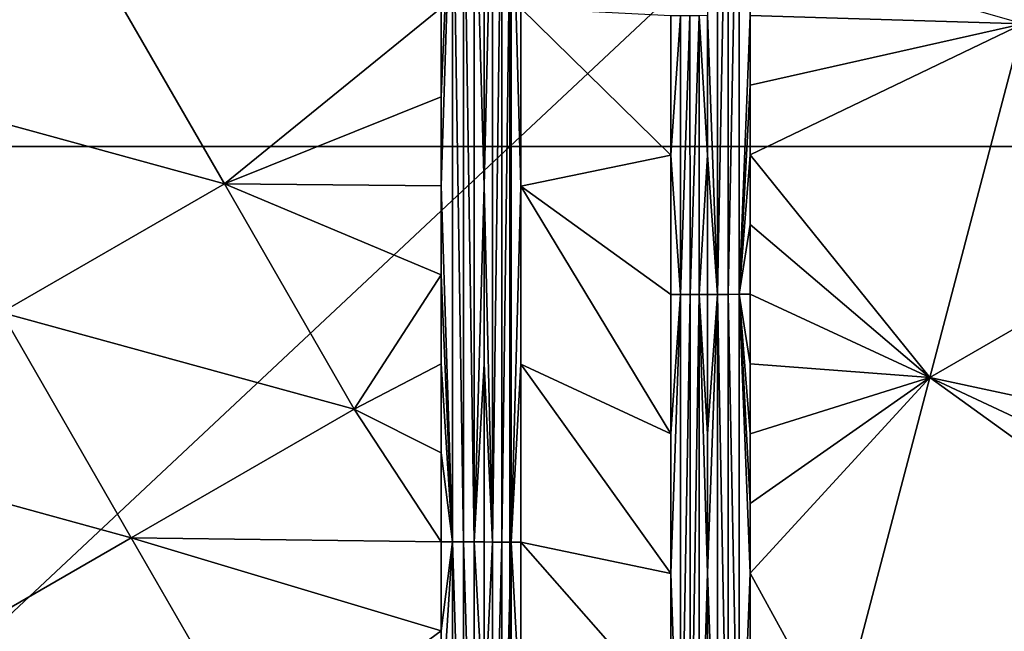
# Model space of a CAD drawing. Header units: inches. Extents: x -23.7 to 23.7, y -7.1 to 20.5.
# Tile 16 of 71: x -17.8 to -14.4, y 8.4 to 10.5. Entities that reach past the tile are written whole.
import ezdxf

# ---------------------------------------------------------------- set-up
doc = ezdxf.new("R2010")
doc.units = ezdxf.units.IN
doc.layers.get('0').update_dxf_attribs({"true_color": 0xc2ced6})

msp = doc.modelspace()

# ---------------------------------------------------------------- linework, layer by layer
for points in [[(-16.1233, 13.3706), (-16.1233, 10.0166), (-19.7063, 10.0166), (-16.1233, 13.3706)], [(-16.1233, 10.0166), (-16.1233, 13.3706), (-12.5404, 13.3706), (-16.1233, 10.0166)], [(-12.5404, 13.3706), (-12.5404, 10.0166), (-16.1233, 10.0166), (-12.5404, 13.3706)], [(-15.4455, 10.4654), (-15.4115, 9.5104), (-15.4116, 11.4436), (-15.4455, 10.4654)], [(-15.4115, 9.5104), (-15.3753, 11.4437), (-15.4116, 11.4436), (-15.4115, 9.5104)], [(-15.3753, 11.4437), (-15.4115, 9.5104), (-15.3753, 9.5106), (-15.3753, 11.4437)], [(-15.3753, 9.5106), (-15.3376, 11.4438), (-15.3753, 11.4437), (-15.3753, 9.5106)], [(-15.3376, 9.5107), (-15.3376, 11.4438), (-15.3753, 9.5106), (-15.3376, 9.5107)], [(-15.299, 10.4658), (-15.3376, 11.4438), (-15.3376, 9.5107), (-15.299, 10.4658)], [(-16.3199, 11.1014), (-16.3585, 10.1869), (-16.3585, 9.882), (-16.3199, 11.1014)], [(-16.3585, 9.882), (-16.3199, 8.6626), (-16.3199, 11.1014), (-16.3585, 9.882)], [(-16.3199, 11.1014), (-16.3585, 10.4917), (-16.3585, 10.1869), (-16.3199, 11.1014)], [(-16.3199, 11.1014), (-16.3199, 8.6626), (-16.2819, 8.6625), (-16.3199, 11.1014)], [(-16.2819, 8.6625), (-16.282, 11.1014), (-16.3199, 11.1014), (-16.2819, 8.6625)], [(-16.282, 11.1014), (-16.2819, 8.6625), (-16.2455, 8.6624), (-16.282, 11.1014)], [(-16.2455, 8.6624), (-16.2456, 11.1013), (-16.282, 11.1014), (-16.2455, 8.6624)], [(-16.2112, 9.8817), (-16.2113, 10.4914), (-16.2456, 11.1013), (-16.2112, 9.8817)], [(-16.2455, 8.6624), (-16.2112, 9.8817), (-16.2456, 11.1013), (-16.2455, 8.6624)], [(-16.2112, 9.8817), (-16.182, 11.1009), (-16.2113, 10.4914), (-16.2112, 9.8817)], [(-16.1818, 8.6619), (-16.182, 11.1009), (-16.2112, 9.8817), (-16.1818, 8.6619)], [(-16.1507, 11.1008), (-16.182, 11.1009), (-16.1818, 8.6619), (-16.1507, 11.1008)], [(-16.1818, 8.6619), (-16.1505, 8.6618), (-16.1507, 11.1008), (-16.1818, 8.6619)], [(-16.1182, 11.1007), (-16.1507, 11.1008), (-16.1505, 8.6618), (-16.1182, 11.1007)], [(-16.1505, 8.6618), (-16.118, 8.6617), (-16.1182, 11.1007), (-16.1505, 8.6618)], [(-16.1182, 11.1007), (-16.118, 8.6617), (-16.085, 9.8812), (-16.1182, 11.1007)], [(-16.085, 9.8812), (-16.085, 10.4909), (-16.1182, 11.1007), (-16.085, 9.8812)], [(-15.299, 10.4658), (-14.365, 10.4378), (-15.299, 10.7045), (-15.299, 10.4658)], [(-17.1012, 9.889), (-17.5463, 10.6609), (-18.3105, 10.2206), (-17.1012, 9.889)], [(-16.3585, 10.4917), (-17.5463, 10.6609), (-17.1012, 9.889), (-16.3585, 10.4917)], [(-17.1012, 9.889), (-16.3585, 10.1869), (-16.3585, 10.4917), (-17.1012, 9.889)], [(-15.571, 10.4651), (-16.085, 10.4909), (-15.571, 9.9874), (-15.571, 10.4651)], [(-15.571, 9.9874), (-16.085, 10.4909), (-16.085, 9.8812), (-15.571, 9.9874)], [(-15.5378, 9.5099), (-15.5379, 10.4651), (-15.571, 9.9874), (-15.5378, 9.5099)], [(-15.5379, 10.4651), (-15.571, 10.4651), (-15.571, 9.9874), (-15.5379, 10.4651)], [(-15.5056, 10.4651), (-15.5379, 10.4651), (-15.5378, 9.5099), (-15.5056, 10.4651)], [(-15.5378, 9.5099), (-15.5055, 9.5099), (-15.5056, 10.4651), (-15.5378, 9.5099)], [(-15.4745, 10.4652), (-15.5056, 10.4651), (-15.5055, 9.5099), (-15.4745, 10.4652)], [(-15.5055, 9.5099), (-15.4745, 9.51), (-15.4745, 10.4652), (-15.5055, 9.5099)], [(-15.4745, 10.4652), (-15.4454, 9.9878), (-15.4455, 10.4654), (-15.4745, 10.4652)], [(-15.4454, 9.9878), (-15.4745, 10.4652), (-15.4745, 9.51), (-15.4454, 9.9878)], [(-15.4115, 9.5104), (-15.4455, 10.4654), (-15.4454, 9.9878), (-15.4115, 9.5104)], [(-15.299, 10.227), (-15.299, 10.4658), (-15.3376, 9.5107), (-15.299, 10.227)], [(-15.299, 10.227), (-14.365, 10.4378), (-15.299, 10.4658), (-15.299, 10.227)], [(-14.365, 10.4378), (-15.299, 9.9883), (-14.6836, 9.2258), (-14.365, 10.4378)], [(-15.299, 9.9883), (-14.365, 10.4378), (-15.299, 10.227), (-15.299, 9.9883)], [(-14.6836, 9.2258), (-13.9201, 9.666), (-14.365, 10.4378), (-14.6836, 9.2258)], [(-15.299, 10.227), (-15.3376, 9.5107), (-15.299, 9.9883), (-15.299, 10.227)], [(-18.3105, 10.2206), (-17.8654, 9.4487), (-17.1012, 9.889), (-18.3105, 10.2206)], [(-17.1012, 9.889), (-16.3585, 9.882), (-16.3585, 10.1869), (-17.1012, 9.889)], [(-19.7063, 6.6625), (-19.7063, 10.0166), (-16.1233, 10.0166), (-19.7063, 6.6625)], [(-16.1233, 10.0166), (-16.1233, 6.6625), (-19.7063, 6.6625), (-16.1233, 10.0166)], [(-16.1233, 6.6625), (-16.1233, 10.0166), (-12.5404, 10.0166), (-16.1233, 6.6625)], [(-15.571, 9.9874), (-16.085, 9.8812), (-15.5709, 9.5099), (-15.571, 9.9874)], [(-15.571, 9.9874), (-15.5709, 9.5099), (-15.5378, 9.5099), (-15.571, 9.9874)], [(-15.4454, 9.9878), (-15.4745, 9.51), (-15.4454, 9.5103), (-15.4454, 9.9878)], [(-15.4115, 9.5104), (-15.4454, 9.9878), (-15.4454, 9.5103), (-15.4115, 9.5104)], [(-15.299, 9.7495), (-15.299, 9.9883), (-15.3376, 9.5107), (-15.299, 9.7495)], [(-15.299, 9.7495), (-14.6836, 9.2258), (-15.299, 9.9883), (-15.299, 9.7495)], [(-16.6562, 9.1171), (-17.1012, 9.889), (-17.8654, 9.4487), (-16.6562, 9.1171)], [(-16.6562, 9.1171), (-16.3585, 9.5772), (-17.1012, 9.889), (-16.6562, 9.1171)], [(-16.3585, 9.5772), (-16.3585, 9.882), (-17.1012, 9.889), (-16.3585, 9.5772)], [(-16.3585, 9.882), (-16.3585, 9.5772), (-16.3199, 8.6626), (-16.3585, 9.882)], [(-16.2455, 8.6624), (-16.2112, 9.272), (-16.2112, 9.8817), (-16.2455, 8.6624)], [(-16.1818, 8.6619), (-16.2112, 9.8817), (-16.2112, 9.272), (-16.1818, 8.6619)], [(-16.118, 8.6617), (-16.0849, 9.2714), (-16.085, 9.8812), (-16.118, 8.6617)], [(-15.5709, 9.0323), (-16.085, 9.8812), (-16.0849, 9.2714), (-15.5709, 9.0323)], [(-15.5709, 9.5099), (-16.085, 9.8812), (-15.5709, 9.0323), (-15.5709, 9.5099)], [(-15.299, 9.5107), (-15.299, 9.7495), (-15.3376, 9.5107), (-15.299, 9.5107)], [(-15.299, 9.5107), (-14.6836, 9.2258), (-15.299, 9.7495), (-15.299, 9.5107)], [(-13.4805, 8.9677), (-13.9201, 9.666), (-14.6836, 9.2258), (-13.4805, 8.9677)], [(-16.6562, 9.1171), (-16.3585, 9.2723), (-16.3585, 9.5772), (-16.6562, 9.1171)], [(-16.3585, 9.5772), (-16.3585, 9.2723), (-16.3199, 8.6626), (-16.3585, 9.5772)], [(-15.5378, 9.5099), (-15.5709, 9.5099), (-15.5709, 9.0323), (-15.5378, 9.5099)], [(-15.5378, 9.5099), (-15.5709, 9.0323), (-15.5708, 8.5547), (-15.5378, 9.5099)], [(-15.5376, 7.5996), (-15.5378, 9.5099), (-15.5708, 8.5547), (-15.5376, 7.5996)], [(-15.5055, 9.5099), (-15.5378, 9.5099), (-15.5376, 7.5996), (-15.5055, 9.5099)], [(-15.5376, 7.5996), (-15.5053, 7.5996), (-15.5055, 9.5099), (-15.5376, 7.5996)], [(-15.4745, 9.51), (-15.5055, 9.5099), (-15.5053, 7.5996), (-15.4745, 9.51)], [(-15.5053, 7.5996), (-15.4743, 7.5997), (-15.4745, 9.51), (-15.5053, 7.5996)], [(-15.4454, 9.0327), (-15.4454, 9.5103), (-15.4745, 9.51), (-15.4454, 9.0327)], [(-15.4453, 8.5552), (-15.4454, 9.0327), (-15.4745, 9.51), (-15.4453, 8.5552)], [(-15.4453, 8.5552), (-15.4745, 9.51), (-15.4743, 7.5997), (-15.4453, 8.5552)], [(-15.4115, 9.5104), (-15.4454, 9.0327), (-15.4453, 8.5552), (-15.4115, 9.5104)], [(-15.4454, 9.0327), (-15.4115, 9.5104), (-15.4454, 9.5103), (-15.4454, 9.0327)], [(-15.4115, 9.5104), (-15.4453, 8.5552), (-15.4114, 7.6002), (-15.4115, 9.5104)], [(-15.3753, 7.6004), (-15.3753, 9.5106), (-15.4115, 9.5104), (-15.3753, 7.6004)], [(-15.4115, 9.5104), (-15.4114, 7.6002), (-15.3753, 7.6004), (-15.4115, 9.5104)], [(-15.3376, 7.6005), (-15.3376, 9.5107), (-15.3753, 9.5106), (-15.3376, 7.6005)], [(-15.3753, 9.5106), (-15.3753, 7.6004), (-15.3376, 7.6005), (-15.3753, 9.5106)], [(-15.3376, 9.5107), (-15.299, 9.272), (-15.299, 9.5107), (-15.3376, 9.5107)], [(-15.299, 9.272), (-15.3376, 9.5107), (-15.299, 9.0332), (-15.299, 9.272)], [(-15.299, 8.7944), (-15.3376, 9.5107), (-15.299, 8.5556), (-15.299, 8.7944)], [(-15.299, 8.5556), (-15.3376, 9.5107), (-15.3376, 7.6005), (-15.299, 8.5556)], [(-15.299, 9.0332), (-15.3376, 9.5107), (-15.299, 8.7944), (-15.299, 9.0332)], [(-15.299, 9.5107), (-15.299, 9.272), (-14.6836, 9.2258), (-15.299, 9.5107)], [(-17.4203, 8.6768), (-17.8654, 9.4487), (-18.6296, 9.0082), (-17.4203, 8.6768)], [(-17.8654, 9.4487), (-17.4203, 8.6768), (-16.6562, 9.1171), (-17.8654, 9.4487)], [(-16.6562, 9.1171), (-16.3585, 8.9675), (-16.3585, 9.2723), (-16.6562, 9.1171)], [(-16.3199, 8.6626), (-16.3585, 9.2723), (-16.3585, 8.9675), (-16.3199, 8.6626)], [(-16.2112, 8.6623), (-16.2112, 9.272), (-16.2455, 8.6624), (-16.2112, 8.6623)], [(-16.2112, 8.6623), (-16.1818, 8.6619), (-16.2112, 9.272), (-16.2112, 8.6623)], [(-16.118, 8.6617), (-16.0849, 8.6617), (-16.0849, 9.2714), (-16.118, 8.6617)], [(-15.5708, 8.5547), (-15.5709, 9.0323), (-16.0849, 9.2714), (-15.5708, 8.5547)], [(-16.0849, 9.2714), (-16.0849, 8.6617), (-15.5708, 8.5547), (-16.0849, 9.2714)], [(-15.299, 9.0332), (-14.6836, 9.2258), (-15.299, 9.272), (-15.299, 9.0332)], [(-15.299, 8.5556), (-15.0024, 8.0136), (-14.6836, 9.2258), (-15.299, 8.5556)], [(-14.6836, 9.2258), (-15.299, 9.0332), (-15.299, 8.7944), (-14.6836, 9.2258)], [(-14.6836, 9.2258), (-15.299, 8.7944), (-15.299, 8.5556), (-14.6836, 9.2258)], [(-13.4805, 8.3581), (-14.6836, 9.2258), (-15.0024, 8.0136), (-13.4805, 8.3581)], [(-14.6836, 9.2258), (-13.4805, 8.6629), (-13.4805, 8.9677), (-14.6836, 9.2258)], [(-13.4805, 8.3581), (-13.4805, 8.6629), (-14.6836, 9.2258), (-13.4805, 8.3581)], [(-16.3585, 8.6626), (-16.6562, 9.1171), (-17.4203, 8.6768), (-16.3585, 8.6626)], [(-16.3585, 8.6626), (-16.3585, 8.9675), (-16.6562, 9.1171), (-16.3585, 8.6626)], [(-18.6296, 9.0082), (-18.1845, 8.2362), (-17.4203, 8.6768), (-18.6296, 9.0082)], [(-16.3199, 8.6626), (-16.3585, 8.9675), (-16.3585, 8.6626), (-16.3199, 8.6626)], [(-16.9752, 7.9048), (-17.4203, 8.6768), (-18.1845, 8.2362), (-16.9752, 7.9048)], [(-16.3585, 8.3577), (-16.3585, 8.6626), (-17.4203, 8.6768), (-16.3585, 8.3577)], [(-16.9752, 7.9048), (-16.3585, 8.3577), (-17.4203, 8.6768), (-16.9752, 7.9048)], [(-16.3199, 8.6626), (-16.3585, 8.3577), (-16.3585, 8.0529), (-16.3199, 8.6626)], [(-16.3585, 8.0529), (-16.3199, 7.4431), (-16.3199, 8.6626), (-16.3585, 8.0529)], [(-16.3585, 8.6626), (-16.3585, 8.3577), (-16.3199, 8.6626), (-16.3585, 8.6626)], [(-16.3199, 8.6626), (-16.3199, 7.4431), (-16.2819, 7.443), (-16.3199, 8.6626)], [(-16.2819, 7.443), (-16.2819, 8.6625), (-16.3199, 8.6626), (-16.2819, 7.443)], [(-16.2819, 8.6625), (-16.2819, 7.443), (-16.2454, 7.4429), (-16.2819, 8.6625)], [(-16.2454, 7.4429), (-16.2455, 8.6624), (-16.2819, 8.6625), (-16.2454, 7.4429)], [(-16.2455, 8.6624), (-16.2111, 8.0526), (-16.2112, 8.6623), (-16.2455, 8.6624)], [(-16.2454, 7.4429), (-16.2111, 8.0526), (-16.2455, 8.6624), (-16.2454, 7.4429)], [(-16.2111, 8.0526), (-16.1818, 8.6619), (-16.2112, 8.6623), (-16.2111, 8.0526)], [(-16.2111, 8.0526), (-16.1817, 7.4425), (-16.1818, 8.6619), (-16.2111, 8.0526)], [(-16.1505, 8.6618), (-16.1818, 8.6619), (-16.1817, 7.4425), (-16.1505, 8.6618)], [(-16.1817, 7.4425), (-16.1504, 7.4424), (-16.1505, 8.6618), (-16.1817, 7.4425)], [(-16.118, 8.6617), (-16.1505, 8.6618), (-16.1504, 7.4424), (-16.118, 8.6617)], [(-16.1504, 7.4424), (-16.1178, 7.4423), (-16.118, 8.6617), (-16.1504, 7.4424)], [(-16.118, 8.6617), (-16.1178, 7.4423), (-16.0848, 8.0519), (-16.118, 8.6617)], [(-16.0848, 8.0519), (-16.0849, 8.6617), (-16.118, 8.6617), (-16.0848, 8.0519)], [(-15.5708, 8.0771), (-15.5708, 8.5547), (-16.0849, 8.6617), (-15.5708, 8.0771)], [(-16.0848, 8.0519), (-15.5708, 8.0771), (-16.0849, 8.6617), (-16.0848, 8.0519)], [(-15.5708, 8.5547), (-15.5708, 8.0771), (-15.5376, 7.5996), (-15.5708, 8.5547)], [(-15.4453, 8.5552), (-15.4743, 7.5997), (-15.4453, 8.0776), (-15.4453, 8.5552)], [(-15.4453, 8.0776), (-15.4114, 7.6002), (-15.4453, 8.5552), (-15.4453, 8.0776)], [(-15.3376, 7.6005), (-15.299, 8.3169), (-15.299, 8.5556), (-15.3376, 7.6005)], [(-15.299, 8.5556), (-15.299, 8.3169), (-15.0024, 8.0136), (-15.299, 8.5556)], [(-16.3585, 8.3577), (-16.9752, 7.9048), (-16.3585, 8.0529), (-16.3585, 8.3577)]]:
    msp.add_lwpolyline(points)

doc.saveas('drawing.dxf')
